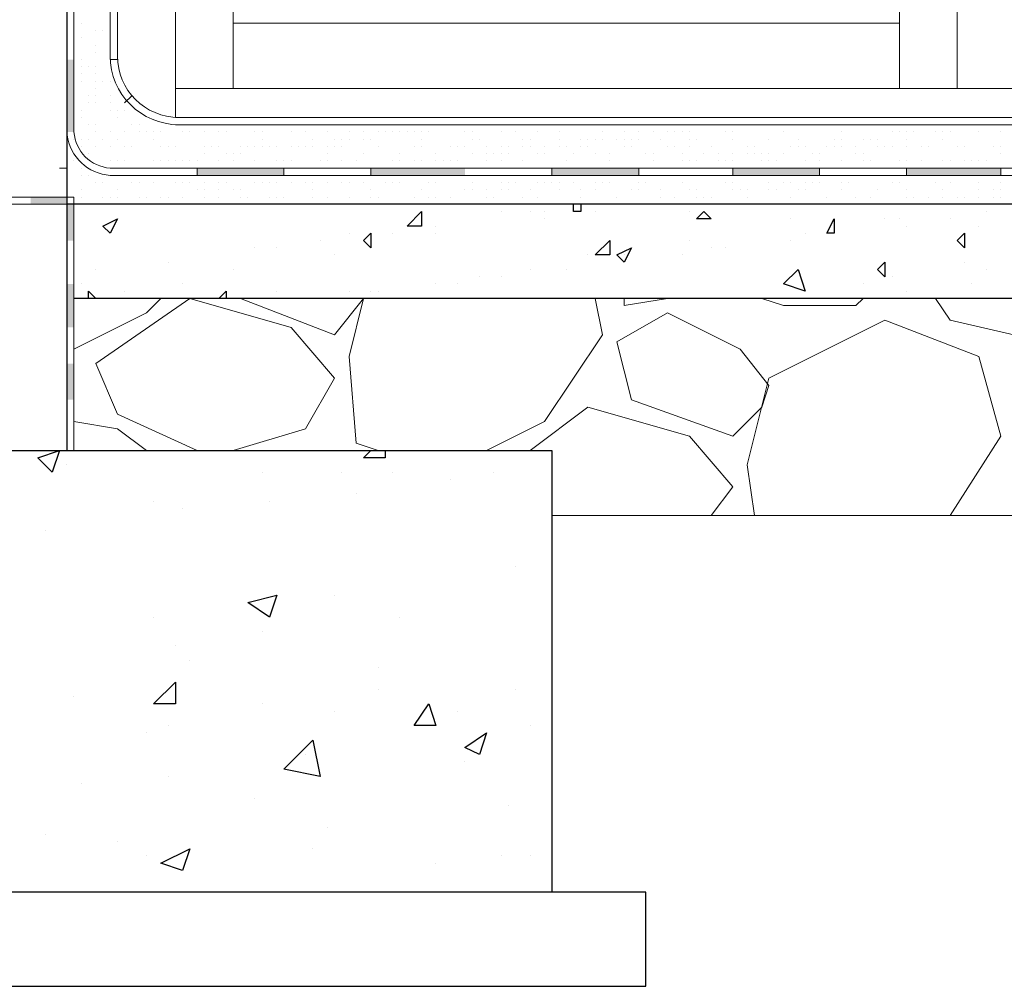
# Model space of a CAD drawing. Header units: metres. Extents: x 5.7 to 89.8, y 4 to 63.5.
# Tile 144 of 256: x 36.9 to 38.2, y 29.9 to 31.2. Entities that reach past the tile are written whole.
import ezdxf

# ---------------------------------------------------------------- set-up
doc = ezdxf.new("R2010")
doc.units = ezdxf.units.M
doc.header["$MEASUREMENT"] = 0
for name, color, linetype in [('PDF17_hatch', 7, 'Continuous'), ('PDF17_hatch-borshi', 7, 'Continuous'), ('PDF17_Isogam', 7, 'Continuous'), ('PDF17_kaff', 7, 'Continuous'), ('PDF17_Sym tip Door', 7, 'Continuous'), ('PDF17_wall', 7, 'Continuous')]:
    doc.layers.add(name, color=color, linetype=linetype)

msp = doc.modelspace()

# ---------------------------------------------------------------- linework, layer by layer
at = {"layer": 'PDF17_hatch', "lineweight": 25}
for points in [[(37.4975, 30.9611), (37.4975, 30.9611)], [(37.6034, 30.9611), (37.6034, 30.9515), (37.5938, 30.9515), (37.5938, 30.9611)], [(36.9292, 30.9515), (36.9292, 30.9515)], [(37.4975, 30.9515), (37.4975, 30.9515)], [(37.536, 30.9515), (37.536, 30.9515)], [(37.5553, 30.9515), (37.5553, 30.9515)], [(37.5553, 30.9418), (37.5553, 30.9418)], [(37.6227, 30.9515), (37.6227, 30.9515)], [(37.7479, 30.9515), (37.7479, 30.9515)], [(37.8827, 30.9418), (37.8827, 30.9418)], [(37.8827, 30.9418), (37.8827, 30.9418)], [(38.0079, 30.9418), (38.0079, 30.9418)], [(38.0272, 30.9418), (38.0272, 30.9418)], [(38.0946, 30.9418), (38.0946, 30.9418)], [(38.1428, 30.9515), (38.1428, 30.9515)], [(37.4108, 30.9322), (37.4108, 30.9322)], [(38.0368, 30.9322), (38.0368, 30.9322)], [(38.1331, 30.9322), (38.1331, 30.9322)], [(37.2567, 30.9129), (37.2567, 30.9129)], [(37.2952, 30.9226), (37.2952, 30.9226)], [(37.353, 30.9226), (37.353, 30.9226)], [(37.4108, 30.9226), (37.4108, 30.9226)], [(37.7479, 30.9129), (37.7479, 30.9129)], [(37.8827, 30.9129), (37.8827, 30.9129)], [(37.902, 30.9226), (37.902, 30.9226)], [(37.17, 30.9033), (37.17, 30.9033)], [(37.1989, 30.9033), (37.1989, 30.9033)], [(37.7768, 30.9033), (37.7768, 30.9033)], [(37.796, 30.9033), (37.796, 30.9033)], [(37.276, 30.8937), (37.276, 30.8937)], [(37.613, 30.8937), (37.613, 30.8937)], [(37.6612, 30.8937), (37.6612, 30.8937)], [(37.7383, 30.8937), (37.7383, 30.8937)], [(36.9292, 30.8744), (36.9292, 30.8744)], [(36.9581, 30.8744), (36.9581, 30.8744)], [(37.0544, 30.884), (37.0544, 30.884)], [(37.0544, 30.884), (37.0544, 30.884)], [(37.1411, 30.8744), (37.1411, 30.8744)], [(37.536, 30.8744), (37.536, 30.8744)], [(37.5842, 30.8744), (37.5842, 30.8744)], [(38.1139, 30.884), (38.1139, 30.884)], [(38.1428, 30.8744), (38.1428, 30.8744)], [(37.4686, 30.8648), (37.4686, 30.8648)], [(37.4975, 30.8648), (37.4975, 30.8648)], [(38.0176, 30.8648), (38.0176, 30.8648)], [(36.9389, 30.8552), (36.9389, 30.8552)], [(37.0737, 30.8552), (37.0737, 30.8552)], [(37.4108, 30.8552), (37.4108, 30.8552)], [(37.4397, 30.8552), (37.4397, 30.8552)], [(37.979, 30.8552), (37.979, 30.8552)], [(38.1235, 30.8552), (38.1235, 30.8552)], [(36.9485, 30.8359), (36.9485, 30.8455), (36.9581, 30.8359)], [(36.9966, 30.8455), (36.9966, 30.8455)], [(37.1219, 30.8359), (37.1315, 30.8455), (37.1315, 30.8359)], [(37.1989, 30.8455), (37.1989, 30.8455)], [(37.2952, 30.8455), (37.2952, 30.8455)], [(37.3241, 30.8455), (37.3241, 30.8455)], [(37.3337, 30.8455), (37.3337, 30.8455)], [(37.902, 30.8455), (37.902, 30.8455)], [(38.0368, 30.8455), (38.0368, 30.8455)], [(37.3434, 30.6336), (37.3434, 30.624), (37.3145, 30.624), (37.3241, 30.6336)], [(37.5264, 30.6336), (37.5264, 30.6336)], [(36.9196, 30.6144), (36.9196, 30.6144)], [(37.1796, 30.6047), (37.1796, 30.6047)], [(37.2856, 30.6047), (37.2856, 30.6047)], [(37.353, 30.6047), (37.353, 30.6047)], [(37.4878, 30.6047), (37.4878, 30.6047)], [(37.4301, 30.5951), (37.4301, 30.5951)], [(37.5649, 30.5855), (37.5649, 30.5855)], [(37.5649, 30.5855), (37.5649, 30.5855)], [(37.3048, 30.5758), (37.3048, 30.5758)], [(37.0352, 30.5662), (37.0352, 30.5662)], [(37.1893, 30.5662), (37.1893, 30.5662)], [(37.0737, 30.5566), (37.0737, 30.5566)], [(36.8907, 30.5277), (36.8907, 30.5277)], [(37.5167, 30.4795), (37.5167, 30.4795)], [(37.276, 30.441), (37.276, 30.441)], [(37.0352, 30.4121), (37.0352, 30.4121)], [(37.3626, 30.4121), (37.3626, 30.4121)], [(37.1796, 30.3929), (37.1796, 30.3929)], [(37.0641, 30.3736), (37.0641, 30.3736)], [(37.0833, 30.3543), (37.0833, 30.3543)], [(37.3337, 30.3447), (37.3337, 30.3447)], [(37.3337, 30.3158), (37.3337, 30.3158)], [(37.5167, 30.3158), (37.5167, 30.3158)], [(36.9292, 30.3062), (36.9292, 30.3062)], [(37.1796, 30.2965), (37.1796, 30.2965)], [(37.276, 30.2869), (37.276, 30.2869)], [(37.4397, 30.2869), (37.4397, 30.2869)], [(37.0255, 30.258), (37.0255, 30.258)], [(37.0544, 30.2677), (37.0544, 30.2677)], [(37.536, 30.2677), (37.536, 30.2677)], [(37.2374, 30.2291), (37.2374, 30.2291)], [(37.4493, 30.2195), (37.4493, 30.2195)], [(37.0544, 30.2002), (37.0544, 30.2002)], [(36.9389, 30.1906), (36.9389, 30.1906)], [(37.17, 30.1713), (37.17, 30.1713)], [(37.5071, 30.1617), (37.5071, 30.1617)], [(37.2663, 30.1328), (37.2663, 30.1328)], [(36.8907, 30.1232), (36.8907, 30.1232)], [(36.987, 30.1136), (36.987, 30.1136)], [(37.2471, 30.1039), (37.2471, 30.1039)], [(37.0255, 30.0943), (37.0255, 30.0943)], [(37.4975, 30.0943), (37.4975, 30.0943)], [(37.536, 30.0943), (37.536, 30.0943)], [(37.4108, 30.0847), (37.4108, 30.0847)]]:
    msp.add_lwpolyline(points, dxfattribs=at)
for points in [[(36.987, 30.9418), (36.9774, 30.9226), (36.9678, 30.9322)], [(37.3915, 30.9322), (37.3723, 30.9322), (37.3915, 30.9515)], [(37.7671, 30.9515), (37.7768, 30.9418), (37.7575, 30.9418)], [(37.9405, 30.9418), (37.9405, 30.9226), (37.9309, 30.9226)], [(37.3241, 30.9226), (37.3241, 30.9033), (37.3145, 30.9129)], [(37.6419, 30.8937), (37.6227, 30.8937), (37.6419, 30.9129)], [(38.1139, 30.9226), (38.1139, 30.9033), (38.1042, 30.9129)], [(37.6708, 30.9033), (37.6612, 30.884), (37.6516, 30.8937)], [(37.902, 30.8455), (37.8731, 30.8552), (37.8924, 30.8744)], [(38.0079, 30.884), (38.0079, 30.8648), (37.9983, 30.8744)], [(36.91, 30.6336), (36.9003, 30.6047), (36.8811, 30.624)], [(37.1989, 30.441), (37.1893, 30.4121), (37.1604, 30.4314)], [(37.0641, 30.3254), (37.0641, 30.2965), (37.0352, 30.2965)], [(37.4012, 30.2965), (37.4108, 30.2677), (37.3819, 30.2677)], [(37.4782, 30.258), (37.4686, 30.2291), (37.4493, 30.2388)], [(37.2567, 30.2002), (37.2085, 30.2099), (37.2471, 30.2484)], [(37.0833, 30.1039), (37.0737, 30.075), (37.0448, 30.0847)]]:
    msp.add_lwpolyline(points, close=True, dxfattribs=at)
at = {"layer": 'PDF17_hatch-borshi', "lineweight": 18}
for points in [[(36.9389, 31.2019), (36.9389, 31.2019)], [(36.9292, 31.1922), (36.9292, 31.1922)], [(36.9581, 31.1922), (36.9581, 31.1922)], [(36.9678, 31.1922), (36.9678, 31.1922)], [(36.9774, 31.1922), (36.9774, 31.1922)], [(36.9292, 31.1826), (36.9292, 31.1826)], [(36.9389, 31.1826), (36.9389, 31.1826)], [(36.9581, 31.173), (36.9581, 31.173)], [(36.9581, 31.173), (36.9581, 31.173)], [(36.9581, 31.1634), (36.9581, 31.1634)], [(36.9292, 31.1537), (36.9292, 31.1537)], [(36.9389, 31.1537), (36.9389, 31.1537)], [(36.9389, 31.1441), (36.9389, 31.1441)], [(36.9485, 31.1441), (36.9485, 31.1441)], [(36.9581, 31.1441), (36.9581, 31.1441)], [(36.9389, 31.1345), (36.9389, 31.1345)], [(36.9389, 31.1248), (36.9389, 31.1248)], [(36.9581, 31.1345), (36.9581, 31.1345)], [(36.9581, 31.1248), (36.9581, 31.1248)], [(36.9678, 31.1248), (36.9678, 31.1248)], [(36.9774, 31.1248), (36.9774, 31.1248)], [(36.9774, 31.1248), (36.9774, 31.1248)], [(36.9581, 31.1152), (36.9581, 31.1152)], [(36.9292, 31.0959), (36.9292, 31.0959)], [(36.9485, 31.1056), (36.9485, 31.1056)], [(36.9485, 31.0959), (36.9485, 31.0959)], [(36.9581, 31.1056), (36.9581, 31.1056)], [(36.9581, 31.0959), (36.9581, 31.0959)], [(36.9774, 31.1056), (36.9774, 31.1056)], [(36.9774, 31.0959), (36.9774, 31.0959)], [(36.9389, 31.0863), (36.9389, 31.0863)], [(36.9774, 31.0863), (36.9774, 31.0863)], [(36.987, 31.0863), (36.987, 31.0863)], [(36.9966, 31.0863), (36.9966, 31.0863)], [(36.9389, 31.0767), (36.9389, 31.0767)], [(36.9389, 31.0767), (36.9389, 31.0767)], [(36.987, 31.0767), (36.987, 31.0767)], [(36.9485, 31.067), (36.9485, 31.067)], [(36.9581, 31.067), (36.9581, 31.067)], [(36.9581, 31.0574), (36.9581, 31.0574)], [(36.9581, 31.0574), (36.9581, 31.0574)], [(36.9774, 31.0574), (36.9774, 31.0574)], [(36.9966, 31.0574), (36.9966, 31.0574)], [(37.0063, 31.067), (37.0063, 31.067)], [(37.0159, 31.067), (37.0159, 31.067)], [(37.0159, 31.0574), (37.0159, 31.0574)], [(37.0159, 31.0574), (37.0159, 31.0574)], [(37.0255, 31.0574), (37.0255, 31.0574)], [(37.0352, 31.0574), (37.0352, 31.0574)], [(37.0352, 31.0574), (37.0352, 31.0574)], [(37.0448, 31.0574), (37.0448, 31.0574)], [(37.0641, 31.067), (37.0641, 31.067)], [(37.0737, 31.067), (37.0737, 31.067)], [(37.0737, 31.0574), (37.0737, 31.0574)], [(37.0833, 31.0574), (37.0833, 31.0574)], [(37.1026, 31.0574), (37.1026, 31.0574)], [(37.1219, 31.0574), (37.1219, 31.0574)], [(37.1315, 31.0574), (37.1315, 31.0574)], [(37.17, 31.0574), (37.17, 31.0574)], [(37.17, 31.0574), (37.17, 31.0574)], [(37.1796, 31.0574), (37.1796, 31.0574)], [(37.2182, 31.0574), (37.2182, 31.0574)], [(37.2278, 31.067), (37.2278, 31.067)], [(37.2374, 31.0574), (37.2374, 31.0574)], [(37.2663, 31.0574), (37.2663, 31.0574)], [(37.2952, 31.0574), (37.2952, 31.0574)], [(37.3145, 31.0574), (37.3145, 31.0574)], [(37.3337, 31.0574), (37.3337, 31.0574)], [(37.3434, 31.0574), (37.3434, 31.0574)], [(37.353, 31.0574), (37.353, 31.0574)], [(37.3626, 31.0574), (37.3626, 31.0574)], [(37.3723, 31.067), (37.3723, 31.067)], [(37.3723, 31.0574), (37.3723, 31.0574)], [(37.3819, 31.0574), (37.3819, 31.0574)], [(37.3915, 31.0574), (37.3915, 31.0574)], [(37.4012, 31.0574), (37.4012, 31.0574)], [(37.4012, 31.0574), (37.4012, 31.0574)], [(37.4204, 31.067), (37.4204, 31.067)], [(37.4301, 31.067), (37.4301, 31.067)], [(37.4397, 31.067), (37.4397, 31.067)], [(37.4493, 31.0574), (37.4493, 31.0574)], [(37.4589, 31.0574), (37.4589, 31.0574)], [(37.4975, 31.0574), (37.4975, 31.0574)], [(37.5167, 31.067), (37.5167, 31.067)], [(37.5167, 31.0574), (37.5167, 31.0574)], [(37.5167, 31.0574), (37.5167, 31.0574)], [(37.5456, 31.0574), (37.5456, 31.0574)], [(37.5745, 31.0574), (37.5745, 31.0574)], [(37.5842, 31.067), (37.5842, 31.067)], [(37.5938, 31.067), (37.5938, 31.067)], [(37.6323, 31.0574), (37.6323, 31.0574)], [(37.6419, 31.067), (37.6419, 31.067)], [(37.6612, 31.067), (37.6612, 31.067)], [(37.6612, 31.0574), (37.6612, 31.0574)], [(37.6805, 31.0574), (37.6805, 31.0574)], [(37.6805, 31.0574), (37.6805, 31.0574)], [(37.6901, 31.067), (37.6901, 31.067)], [(37.6997, 31.0574), (37.6997, 31.0574)], [(37.719, 31.0574), (37.719, 31.0574)], [(37.7286, 31.0574), (37.7286, 31.0574)], [(37.7286, 31.0574), (37.7286, 31.0574)], [(37.7383, 31.067), (37.7383, 31.067)], [(37.7383, 31.0574), (37.7383, 31.0574)], [(37.7479, 31.0574), (37.7479, 31.0574)], [(37.7671, 31.067), (37.7671, 31.067)], [(37.7768, 31.067), (37.7768, 31.067)], [(37.796, 31.0574), (37.796, 31.0574)], [(37.8057, 31.0574), (37.8057, 31.0574)], [(37.8249, 31.067), (37.8249, 31.067)], [(37.8538, 31.067), (37.8538, 31.067)], [(37.8731, 31.0574), (37.8731, 31.0574)], [(37.902, 31.067), (37.902, 31.067)], [(37.9501, 31.0574), (37.9501, 31.0574)], [(37.9598, 31.067), (37.9598, 31.067)], [(38.0176, 31.067), (38.0176, 31.067)], [(38.0176, 31.0574), (38.0176, 31.0574)], [(38.0272, 31.0574), (38.0272, 31.0574)], [(38.0368, 31.0574), (38.0368, 31.0574)], [(38.0465, 31.0574), (38.0465, 31.0574)], [(38.0753, 31.067), (38.0753, 31.067)], [(38.0753, 31.0574), (38.0753, 31.0574)], [(38.085, 31.0574), (38.085, 31.0574)], [(38.0946, 31.0574), (38.0946, 31.0574)], [(38.0946, 31.0574), (38.0946, 31.0574)], [(38.1235, 31.067), (38.1235, 31.067)], [(38.1235, 31.067), (38.1235, 31.067)], [(38.1331, 31.0574), (38.1331, 31.0574)], [(38.162, 31.0574), (38.162, 31.0574)], [(36.9292, 31.0478), (36.9292, 31.0478)], [(36.9389, 31.0478), (36.9389, 31.0478)], [(36.9485, 31.0478), (36.9485, 31.0478)], [(36.9678, 31.0478), (36.9678, 31.0478)], [(36.987, 31.0478), (36.987, 31.0478)], [(37.0352, 31.0478), (37.0352, 31.0478)], [(37.1796, 31.0478), (37.1796, 31.0478)], [(37.2471, 31.0478), (37.2471, 31.0478)], [(37.276, 31.0478), (37.276, 31.0478)], [(37.2856, 31.0478), (37.2856, 31.0478)], [(37.2952, 31.0478), (37.2952, 31.0478)], [(37.3145, 31.0478), (37.3145, 31.0478)], [(37.3241, 31.0478), (37.3241, 31.0478)], [(37.3241, 31.0478), (37.3241, 31.0478)], [(37.3915, 31.0478), (37.3915, 31.0478)], [(37.4589, 31.0478), (37.4589, 31.0478)], [(37.4686, 31.0478), (37.4686, 31.0478)], [(37.5264, 31.0478), (37.5264, 31.0478)], [(37.536, 31.0478), (37.536, 31.0478)], [(37.5745, 31.0478), (37.5745, 31.0478)], [(37.6034, 31.0478), (37.6034, 31.0478)], [(37.6034, 31.0478), (37.6034, 31.0478)], [(37.613, 31.0478), (37.613, 31.0478)], [(37.613, 31.0478), (37.613, 31.0478)], [(37.6227, 31.0478), (37.6227, 31.0478)], [(37.6323, 31.0478), (37.6323, 31.0478)], [(37.6516, 31.0478), (37.6516, 31.0478)], [(37.6612, 31.0478), (37.6612, 31.0478)], [(37.6708, 31.0478), (37.6708, 31.0478)], [(37.6805, 31.0478), (37.6805, 31.0478)], [(37.7094, 31.0478), (37.7094, 31.0478)], [(37.7479, 31.0478), (37.7479, 31.0478)], [(37.7575, 31.0478), (37.7575, 31.0478)], [(37.8057, 31.0478), (37.8057, 31.0478)], [(37.8538, 31.0478), (37.8538, 31.0478)], [(37.8924, 31.0478), (37.8924, 31.0478)], [(37.9405, 31.0478), (37.9405, 31.0478)], [(37.9501, 31.0478), (37.9501, 31.0478)], [(37.979, 31.0478), (37.979, 31.0478)], [(37.9887, 31.0478), (37.9887, 31.0478)], [(37.9887, 31.0478), (37.9887, 31.0478)], [(37.9983, 31.0478), (37.9983, 31.0478)], [(38.0368, 31.0478), (38.0368, 31.0478)], [(38.085, 31.0478), (38.085, 31.0478)], [(36.9389, 31.0381), (36.9389, 31.0381)], [(36.9581, 31.0381), (36.9581, 31.0381)], [(36.9774, 31.0381), (36.9774, 31.0381)], [(36.9966, 31.0381), (36.9966, 31.0381)], [(37.0063, 31.0381), (37.0063, 31.0381)], [(37.0063, 31.0381), (37.0063, 31.0381)], [(37.0448, 31.0381), (37.0448, 31.0381)], [(37.0544, 31.0381), (37.0544, 31.0381)], [(37.0544, 31.0381), (37.0544, 31.0381)], [(37.0641, 31.0381), (37.0641, 31.0381)], [(37.1026, 31.0381), (37.1026, 31.0381)], [(37.1122, 31.0381), (37.1122, 31.0381)], [(37.1219, 31.0381), (37.1219, 31.0381)], [(37.1507, 31.0381), (37.1507, 31.0381)], [(37.1604, 31.0381), (37.1604, 31.0381)], [(37.17, 31.0381), (37.17, 31.0381)], [(37.1796, 31.0381), (37.1796, 31.0381)], [(37.1893, 31.0381), (37.1893, 31.0381)], [(37.1893, 31.0381), (37.1893, 31.0381)], [(37.1989, 31.0381), (37.1989, 31.0381)], [(37.1989, 31.0381), (37.1989, 31.0381)], [(37.2182, 31.0381), (37.2182, 31.0381)], [(37.2278, 31.0381), (37.2278, 31.0381)], [(37.2278, 31.0381), (37.2278, 31.0381)], [(37.2374, 31.0381), (37.2374, 31.0381)], [(37.2471, 31.0381), (37.2471, 31.0381)], [(37.2471, 31.0381), (37.2471, 31.0381)], [(37.2663, 31.0381), (37.2663, 31.0381)], [(37.276, 31.0381), (37.276, 31.0381)], [(37.2856, 31.0381), (37.2856, 31.0381)], [(37.2856, 31.0381), (37.2856, 31.0381)], [(37.3337, 31.0381), (37.3337, 31.0381)], [(37.3337, 31.0381), (37.3337, 31.0381)], [(37.3337, 31.0381), (37.3337, 31.0381)], [(37.3819, 31.0381), (37.3819, 31.0381)], [(37.3819, 31.0381), (37.3819, 31.0381)], [(37.3915, 31.0381), (37.3915, 31.0381)], [(37.4301, 31.0381), (37.4301, 31.0381)], [(37.4397, 31.0381), (37.4397, 31.0381)], [(37.4493, 31.0381), (37.4493, 31.0381)], [(37.4782, 31.0381), (37.4782, 31.0381)], [(37.4975, 31.0381), (37.4975, 31.0381)], [(37.5071, 31.0381), (37.5071, 31.0381)], [(37.5264, 31.0381), (37.5264, 31.0381)], [(37.536, 31.0381), (37.536, 31.0381)], [(37.5553, 31.0381), (37.5553, 31.0381)], [(37.5553, 31.0381), (37.5553, 31.0381)], [(37.5745, 31.0381), (37.5745, 31.0381)], [(37.5842, 31.0381), (37.5842, 31.0381)], [(37.6034, 31.0381), (37.6034, 31.0381)], [(37.613, 31.0381), (37.613, 31.0381)], [(37.6612, 31.0381), (37.6612, 31.0381)], [(37.6708, 31.0381), (37.6708, 31.0381)], [(37.719, 31.0381), (37.719, 31.0381)], [(37.7286, 31.0381), (37.7286, 31.0381)], [(37.7479, 31.0381), (37.7479, 31.0381)], [(37.7768, 31.0381), (37.7768, 31.0381)], [(37.8249, 31.0381), (37.8249, 31.0381)], [(37.8249, 31.0381), (37.8249, 31.0381)], [(37.8346, 31.0381), (37.8346, 31.0381)], [(37.8827, 31.0381), (37.8827, 31.0381)], [(37.8827, 31.0381), (37.8827, 31.0381)], [(37.8924, 31.0381), (37.8924, 31.0381)], [(37.8924, 31.0381), (37.8924, 31.0381)], [(37.8924, 31.0381), (37.8924, 31.0381)], [(37.902, 31.0381), (37.902, 31.0381)], [(37.9309, 31.0381), (37.9309, 31.0381)], [(37.9405, 31.0381), (37.9405, 31.0381)], [(37.9405, 31.0381), (37.9405, 31.0381)], [(37.9501, 31.0381), (37.9501, 31.0381)], [(37.9694, 31.0381), (37.9694, 31.0381)], [(37.9983, 31.0381), (37.9983, 31.0381)], [(38.0079, 31.0381), (38.0079, 31.0381)], [(38.0176, 31.0381), (38.0176, 31.0381)], [(38.0368, 31.0381), (38.0368, 31.0381)], [(38.0561, 31.0381), (38.0561, 31.0381)], [(38.0657, 31.0381), (38.0657, 31.0381)], [(38.1042, 31.0381), (38.1042, 31.0381)], [(38.1042, 31.0381), (38.1042, 31.0381)], [(38.1139, 31.0381), (38.1139, 31.0381)], [(38.1139, 31.0381), (38.1139, 31.0381)], [(38.1524, 31.0381), (38.1524, 31.0381)], [(38.162, 31.0381), (38.162, 31.0381)], [(36.9196, 31.0285), (36.9196, 31.0285)], [(36.9196, 31.0189), (36.9196, 31.0189)], [(36.9292, 31.0189), (36.9292, 31.0189)], [(36.9485, 31.0285), (36.9485, 31.0285)], [(36.9774, 31.0189), (36.9774, 31.0189)], [(36.987, 31.0189), (36.987, 31.0189)], [(36.9966, 31.0189), (36.9966, 31.0189)], [(37.0352, 31.0189), (37.0352, 31.0189)], [(37.0352, 31.0189), (37.0352, 31.0189)], [(37.0352, 31.0189), (37.0352, 31.0189)], [(37.0448, 31.0189), (37.0448, 31.0189)], [(37.0544, 31.0189), (37.0544, 31.0189)], [(37.0641, 31.0189), (37.0641, 31.0189)], [(37.0737, 31.0189), (37.0737, 31.0189)], [(37.0833, 31.0189), (37.0833, 31.0189)], [(37.0833, 31.0189), (37.0833, 31.0189)], [(37.0833, 31.0189), (37.0833, 31.0189)], [(37.093, 31.0189), (37.093, 31.0189)], [(37.1026, 31.0285), (37.1026, 31.0285)], [(37.1219, 31.0189), (37.1219, 31.0189)], [(37.1315, 31.0285), (37.1315, 31.0285)], [(37.1411, 31.0285), (37.1411, 31.0285)], [(37.1411, 31.0189), (37.1411, 31.0189)], [(37.1411, 31.0189), (37.1411, 31.0189)], [(37.1507, 31.0285), (37.1507, 31.0285)], [(37.17, 31.0189), (37.17, 31.0189)], [(37.1989, 31.0189), (37.1989, 31.0189)], [(37.2085, 31.0189), (37.2085, 31.0189)], [(37.2182, 31.0189), (37.2182, 31.0189)], [(37.2182, 31.0189), (37.2182, 31.0189)], [(37.2567, 31.0189), (37.2567, 31.0189)], [(37.2663, 31.0285), (37.2663, 31.0285)], [(37.2663, 31.0189), (37.2663, 31.0189)], [(37.2856, 31.0189), (37.2856, 31.0189)], [(37.3048, 31.0189), (37.3048, 31.0189)], [(37.3145, 31.0285), (37.3145, 31.0285)], [(37.353, 31.0189), (37.353, 31.0189)], [(37.3626, 31.0285), (37.3626, 31.0285)], [(37.3626, 31.0189), (37.3626, 31.0189)], [(37.3626, 31.0189), (37.3626, 31.0189)], [(37.3819, 31.0189), (37.3819, 31.0189)], [(37.3915, 31.0189), (37.3915, 31.0189)], [(37.4108, 31.0285), (37.4108, 31.0285)], [(37.4108, 31.0285), (37.4108, 31.0285)], [(37.4108, 31.0189), (37.4108, 31.0189)], [(37.4204, 31.0189), (37.4204, 31.0189)], [(37.4301, 31.0189), (37.4301, 31.0189)], [(37.4301, 31.0189), (37.4301, 31.0189)], [(37.4397, 31.0189), (37.4397, 31.0189)], [(37.4589, 31.0285), (37.4589, 31.0285)], [(37.4589, 31.0285), (37.4589, 31.0285)], [(37.4782, 31.0285), (37.4782, 31.0285)], [(37.4782, 31.0285), (37.4782, 31.0285)], [(37.4782, 31.0189), (37.4782, 31.0189)], [(37.4878, 31.0285), (37.4878, 31.0285)], [(37.4975, 31.0285), (37.4975, 31.0285)], [(37.4975, 31.0189), (37.4975, 31.0189)], [(37.5071, 31.0285), (37.5071, 31.0285)], [(37.5264, 31.0189), (37.5264, 31.0189)], [(37.5456, 31.0285), (37.5456, 31.0285)], [(37.5553, 31.0285), (37.5553, 31.0285)], [(37.5842, 31.0189), (37.5842, 31.0189)], [(37.5938, 31.0285), (37.5938, 31.0285)], [(37.6227, 31.0285), (37.6227, 31.0285)], [(37.6419, 31.0285), (37.6419, 31.0285)], [(37.6419, 31.0189), (37.6419, 31.0189)], [(37.6901, 31.0285), (37.6901, 31.0285)], [(37.6997, 31.0285), (37.6997, 31.0285)], [(37.6997, 31.0189), (37.6997, 31.0189)], [(37.7383, 31.0285), (37.7383, 31.0285)], [(37.7383, 31.0189), (37.7383, 31.0189)], [(37.7479, 31.0189), (37.7479, 31.0189)], [(37.7575, 31.0189), (37.7575, 31.0189)], [(37.7575, 31.0189), (37.7575, 31.0189)], [(37.7671, 31.0285), (37.7671, 31.0285)], [(37.7864, 31.0285), (37.7864, 31.0285)], [(37.7864, 31.0189), (37.7864, 31.0189)], [(37.796, 31.0189), (37.796, 31.0189)], [(37.8057, 31.0285), (37.8057, 31.0285)], [(37.8057, 31.0189), (37.8057, 31.0189)], [(37.8249, 31.0285), (37.8249, 31.0285)], [(37.8346, 31.0285), (37.8346, 31.0285)], [(37.8442, 31.0285), (37.8442, 31.0285)], [(37.8442, 31.0285), (37.8442, 31.0285)], [(37.8442, 31.0189), (37.8442, 31.0189)], [(37.8538, 31.0285), (37.8538, 31.0285)], [(37.8538, 31.0189), (37.8538, 31.0189)], [(37.8635, 31.0189), (37.8635, 31.0189)], [(37.8731, 31.0285), (37.8731, 31.0285)], [(37.902, 31.0189), (37.902, 31.0189)], [(37.9116, 31.0285), (37.9116, 31.0285)], [(37.9212, 31.0285), (37.9212, 31.0285)], [(37.9212, 31.0189), (37.9212, 31.0189)], [(37.9501, 31.0189), (37.9501, 31.0189)], [(37.9694, 31.0285), (37.9694, 31.0285)], [(37.979, 31.0285), (37.979, 31.0285)], [(37.979, 31.0189), (37.979, 31.0189)], [(37.9887, 31.0189), (37.9887, 31.0189)], [(37.9887, 31.0189), (37.9887, 31.0189)], [(38.0272, 31.0189), (38.0272, 31.0189)], [(38.0368, 31.0189), (38.0368, 31.0189)], [(38.0561, 31.0189), (38.0561, 31.0189)], [(38.085, 31.0189), (38.085, 31.0189)], [(38.085, 31.0189), (38.085, 31.0189)], [(38.0946, 31.0189), (38.0946, 31.0189)], [(38.1139, 31.0189), (38.1139, 31.0189)], [(38.1235, 31.0189), (38.1235, 31.0189)], [(38.1331, 31.0189), (38.1331, 31.0189)], [(38.1331, 31.0189), (38.1331, 31.0189)], [(38.1428, 31.0189), (38.1428, 31.0189)], [(38.1428, 31.0189), (38.1428, 31.0189)], [(38.162, 31.0285), (38.162, 31.0285)], [(36.9389, 31.0093), (36.9389, 31.0093)], [(36.987, 31.0093), (36.987, 31.0093)], [(36.9966, 31.0093), (36.9966, 31.0093)], [(37.0063, 31.0093), (37.0063, 31.0093)], [(37.3337, 31.0093), (37.3337, 31.0093)], [(37.3434, 31.0093), (37.3434, 31.0093)], [(37.3626, 31.0093), (37.3626, 31.0093)], [(37.3819, 31.0093), (37.3819, 31.0093)], [(37.4301, 31.0093), (37.4301, 31.0093)], [(37.4782, 31.0093), (37.4782, 31.0093)], [(37.4975, 31.0093), (37.4975, 31.0093)], [(37.5264, 31.0093), (37.5264, 31.0093)], [(37.5745, 31.0093), (37.5745, 31.0093)], [(37.5745, 31.0093), (37.5745, 31.0093)], [(37.613, 31.0093), (37.613, 31.0093)], [(37.6419, 31.0093), (37.6419, 31.0093)], [(37.6612, 31.0093), (37.6612, 31.0093)], [(37.6901, 31.0093), (37.6901, 31.0093)], [(37.6997, 31.0093), (37.6997, 31.0093)], [(37.7094, 31.0093), (37.7094, 31.0093)], [(37.7094, 31.0093), (37.7094, 31.0093)], [(37.719, 31.0093), (37.719, 31.0093)], [(37.7575, 31.0093), (37.7575, 31.0093)], [(37.7864, 31.0093), (37.7864, 31.0093)], [(37.8057, 31.0093), (37.8057, 31.0093)], [(37.8538, 31.0093), (37.8538, 31.0093)], [(37.9309, 31.0093), (37.9309, 31.0093)], [(37.9983, 31.0093), (37.9983, 31.0093)], [(38.0465, 31.0093), (38.0465, 31.0093)], [(38.0657, 31.0093), (38.0657, 31.0093)], [(36.9196, 30.9996), (36.9196, 30.9996)], [(36.9389, 30.9996), (36.9389, 30.9996)], [(36.9485, 30.9996), (36.9485, 30.9996)], [(37.7286, 30.9996), (37.7286, 30.9996)], [(37.7864, 30.9996), (37.7864, 30.9996)], [(37.8442, 30.9996), (37.8442, 30.9996)], [(36.9389, 30.9804), (36.9389, 30.9804)], [(36.9581, 30.99), (36.9581, 30.99)], [(36.9581, 30.99), (36.9581, 30.99)], [(36.9678, 30.99), (36.9678, 30.99)], [(36.9678, 30.99), (36.9678, 30.99)], [(36.987, 30.9804), (36.987, 30.9804)], [(37.0063, 30.99), (37.0063, 30.99)], [(37.0159, 30.99), (37.0159, 30.99)], [(37.0352, 30.99), (37.0352, 30.99)], [(37.0352, 30.99), (37.0352, 30.99)], [(37.0641, 30.99), (37.0641, 30.99)], [(37.0737, 30.99), (37.0737, 30.99)], [(37.0833, 30.99), (37.0833, 30.99)], [(37.093, 30.9804), (37.093, 30.9804)], [(37.1026, 30.99), (37.1026, 30.99)], [(37.1026, 30.9804), (37.1026, 30.9804)], [(37.1219, 30.99), (37.1219, 30.99)], [(37.1219, 30.99), (37.1219, 30.99)], [(37.1219, 30.9804), (37.1219, 30.9804)], [(37.1315, 30.99), (37.1315, 30.99)], [(37.1411, 30.9804), (37.1411, 30.9804)], [(37.1507, 30.9804), (37.1507, 30.9804)], [(37.17, 30.99), (37.17, 30.99)], [(37.17, 30.99), (37.17, 30.99)], [(37.1796, 30.99), (37.1796, 30.99)], [(37.1796, 30.99), (37.1796, 30.99)], [(37.1893, 30.99), (37.1893, 30.99)], [(37.1893, 30.99), (37.1893, 30.99)], [(37.1989, 30.99), (37.1989, 30.99)], [(37.2182, 30.99), (37.2182, 30.99)], [(37.2182, 30.99), (37.2182, 30.99)], [(37.2374, 30.99), (37.2374, 30.99)], [(37.2471, 30.99), (37.2471, 30.99)], [(37.2471, 30.9804), (37.2471, 30.9804)], [(37.2663, 30.99), (37.2663, 30.99)], [(37.2856, 30.99), (37.2856, 30.99)], [(37.2952, 30.99), (37.2952, 30.99)], [(37.3145, 30.99), (37.3145, 30.99)], [(37.3241, 30.9804), (37.3241, 30.9804)], [(37.3434, 30.99), (37.3434, 30.99)], [(37.353, 30.99), (37.353, 30.99)], [(37.3626, 30.99), (37.3626, 30.99)], [(37.3915, 30.9804), (37.3915, 30.9804)], [(37.4012, 30.99), (37.4012, 30.99)], [(37.4108, 30.99), (37.4108, 30.99)], [(37.4108, 30.99), (37.4108, 30.99)], [(37.4493, 30.9804), (37.4493, 30.9804)], [(37.4589, 30.99), (37.4589, 30.99)], [(37.4589, 30.99), (37.4589, 30.99)], [(37.4589, 30.9804), (37.4589, 30.9804)], [(37.4589, 30.9804), (37.4589, 30.9804)], [(37.4782, 30.9804), (37.4782, 30.9804)], [(37.4975, 30.99), (37.4975, 30.99)], [(37.4975, 30.9804), (37.4975, 30.9804)], [(37.5071, 30.99), (37.5071, 30.99)], [(37.5071, 30.9804), (37.5071, 30.9804)], [(37.5167, 30.99), (37.5167, 30.99)], [(37.5167, 30.99), (37.5167, 30.99)], [(37.536, 30.9804), (37.536, 30.9804)], [(37.5456, 30.99), (37.5456, 30.99)], [(37.5456, 30.99), (37.5456, 30.99)], [(37.5553, 30.99), (37.5553, 30.99)], [(37.5649, 30.99), (37.5649, 30.99)], [(37.5649, 30.99), (37.5649, 30.99)], [(37.5745, 30.99), (37.5745, 30.99)], [(37.5745, 30.9804), (37.5745, 30.9804)], [(37.5938, 30.99), (37.5938, 30.99)], [(37.5938, 30.99), (37.5938, 30.99)], [(37.6034, 30.9804), (37.6034, 30.9804)], [(37.6227, 30.99), (37.6227, 30.99)], [(37.6227, 30.9804), (37.6227, 30.9804)], [(37.6323, 30.99), (37.6323, 30.99)], [(37.6419, 30.99), (37.6419, 30.99)], [(37.6708, 30.9804), (37.6708, 30.9804)], [(37.6805, 30.99), (37.6805, 30.99)], [(37.6805, 30.9804), (37.6805, 30.9804)], [(37.6901, 30.99), (37.6901, 30.99)], [(37.7094, 30.9804), (37.7094, 30.9804)], [(37.7383, 30.99), (37.7383, 30.99)], [(37.7383, 30.99), (37.7383, 30.99)], [(37.7479, 30.9804), (37.7479, 30.9804)], [(37.7575, 30.9804), (37.7575, 30.9804)], [(37.796, 30.99), (37.796, 30.99)], [(37.8057, 30.99), (37.8057, 30.99)], [(37.8057, 30.9804), (37.8057, 30.9804)], [(37.8057, 30.9804), (37.8057, 30.9804)], [(37.8153, 30.9804), (37.8153, 30.9804)], [(37.8249, 30.9804), (37.8249, 30.9804)], [(37.8249, 30.9804), (37.8249, 30.9804)], [(37.8538, 30.99), (37.8538, 30.99)], [(37.8538, 30.9804), (37.8538, 30.9804)], [(37.8538, 30.9804), (37.8538, 30.9804)], [(37.8635, 30.9804), (37.8635, 30.9804)], [(37.8731, 30.99), (37.8731, 30.99)], [(37.8731, 30.99), (37.8731, 30.99)], [(37.8827, 30.99), (37.8827, 30.99)], [(37.8924, 30.9804), (37.8924, 30.9804)], [(37.902, 30.99), (37.902, 30.99)], [(37.902, 30.9804), (37.902, 30.9804)], [(37.9116, 30.99), (37.9116, 30.99)], [(37.9116, 30.99), (37.9116, 30.99)], [(37.9212, 30.99), (37.9212, 30.99)], [(37.9501, 30.99), (37.9501, 30.99)], [(37.9501, 30.9804), (37.9501, 30.9804)], [(37.9598, 30.99), (37.9598, 30.99)], [(37.9983, 30.9804), (37.9983, 30.9804)], [(38.0176, 30.99), (38.0176, 30.99)], [(38.0176, 30.99), (38.0176, 30.99)], [(38.0272, 30.99), (38.0272, 30.99)], [(38.0368, 30.9804), (38.0368, 30.9804)], [(38.0753, 30.99), (38.0753, 30.99)], [(38.085, 30.9804), (38.085, 30.9804)], [(38.0946, 30.99), (38.0946, 30.99)], [(38.1331, 30.99), (38.1331, 30.99)], [(38.1331, 30.9804), (38.1331, 30.9804)], [(38.1524, 30.9804), (38.1524, 30.9804)], [(38.162, 30.99), (38.162, 30.99)], [(38.162, 30.9804), (38.162, 30.9804)], [(36.9389, 30.9707), (36.9389, 30.9707)], [(36.9678, 30.9707), (36.9678, 30.9707)], [(36.9774, 30.9707), (36.9774, 30.9707)], [(36.987, 30.9707), (36.987, 30.9707)], [(37.0159, 30.9707), (37.0159, 30.9707)], [(37.0255, 30.9707), (37.0255, 30.9707)], [(37.0448, 30.9707), (37.0448, 30.9707)], [(37.0448, 30.9707), (37.0448, 30.9707)], [(37.0544, 30.9707), (37.0544, 30.9707)], [(37.0544, 30.9707), (37.0544, 30.9707)], [(37.0544, 30.9707), (37.0544, 30.9707)], [(37.0737, 30.9707), (37.0737, 30.9707)], [(37.1026, 30.9707), (37.1026, 30.9707)], [(37.1026, 30.9707), (37.1026, 30.9707)], [(37.1219, 30.9707), (37.1219, 30.9707)], [(37.1507, 30.9707), (37.1507, 30.9707)], [(37.1604, 30.9707), (37.1604, 30.9707)], [(37.1893, 30.9707), (37.1893, 30.9707)], [(37.1989, 30.9707), (37.1989, 30.9707)], [(37.1989, 30.9707), (37.1989, 30.9707)], [(37.2085, 30.9707), (37.2085, 30.9707)], [(37.2471, 30.9707), (37.2471, 30.9707)], [(37.2663, 30.9707), (37.2663, 30.9707)], [(37.2663, 30.9707), (37.2663, 30.9707)], [(37.2952, 30.9707), (37.2952, 30.9707)], [(37.3241, 30.9707), (37.3241, 30.9707)], [(37.3337, 30.9707), (37.3337, 30.9707)], [(37.3337, 30.9707), (37.3337, 30.9707)], [(37.3819, 30.9707), (37.3819, 30.9707)], [(37.3819, 30.9707), (37.3819, 30.9707)], [(37.3819, 30.9707), (37.3819, 30.9707)], [(37.4012, 30.9707), (37.4012, 30.9707)], [(37.4108, 30.9707), (37.4108, 30.9707)], [(37.4108, 30.9707), (37.4108, 30.9707)], [(37.4301, 30.9707), (37.4301, 30.9707)], [(37.4301, 30.9707), (37.4301, 30.9707)], [(37.4301, 30.9707), (37.4301, 30.9707)], [(37.4782, 30.9707), (37.4782, 30.9707)], [(37.4782, 30.9707), (37.4782, 30.9707)], [(37.4878, 30.9707), (37.4878, 30.9707)], [(37.5264, 30.9707), (37.5264, 30.9707)], [(37.5456, 30.9707), (37.5456, 30.9707)], [(37.6034, 30.9707), (37.6034, 30.9707)], [(37.6516, 30.9707), (37.6516, 30.9707)], [(37.7094, 30.9707), (37.7094, 30.9707)], [(37.7286, 30.9707), (37.7286, 30.9707)], [(37.7575, 30.9707), (37.7575, 30.9707)], [(37.7671, 30.9707), (37.7671, 30.9707)], [(37.7671, 30.9707), (37.7671, 30.9707)], [(37.7768, 30.9707), (37.7768, 30.9707)], [(37.8249, 30.9707), (37.8249, 30.9707)], [(37.8249, 30.9707), (37.8249, 30.9707)], [(37.8827, 30.9707), (37.8827, 30.9707)], [(37.9309, 30.9707), (37.9309, 30.9707)], [(37.9694, 30.9707), (37.9694, 30.9707)], [(37.9887, 30.9707), (37.9887, 30.9707)], [(38.0368, 30.9707), (38.0368, 30.9707)], [(38.0465, 30.9707), (38.0465, 30.9707)], [(38.0657, 30.9707), (38.0657, 30.9707)], [(38.0657, 30.9707), (38.0657, 30.9707)], [(38.085, 30.9707), (38.085, 30.9707)], [(38.1042, 30.9707), (38.1042, 30.9707)], [(38.1042, 30.9707), (38.1042, 30.9707)], [(38.1139, 30.9707), (38.1139, 30.9707)], [(38.1139, 30.9707), (38.1139, 30.9707)], [(38.1139, 30.9707), (38.1139, 30.9707)], [(38.1331, 30.9707), (38.1331, 30.9707)], [(38.1524, 30.9707), (38.1524, 30.9707)], [(38.162, 30.9707), (38.162, 30.9707)], [(36.9774, 30.9611), (36.9774, 30.9611)], [(36.9966, 30.9611), (36.9966, 30.9611)], [(37.0063, 30.9611), (37.0063, 30.9611)], [(37.3337, 30.9611), (37.3337, 30.9611)], [(37.3434, 30.9611), (37.3434, 30.9611)], [(37.353, 30.9611), (37.353, 30.9611)], [(37.3626, 30.9611), (37.3626, 30.9611)], [(37.4878, 30.9611), (37.4878, 30.9611)], [(37.5553, 30.9611), (37.5553, 30.9611)], [(37.6227, 30.9611), (37.6227, 30.9611)], [(37.6323, 30.9611), (37.6323, 30.9611)], [(37.6419, 30.9611), (37.6419, 30.9611)], [(37.6708, 30.9611), (37.6708, 30.9611)], [(37.6805, 30.9611), (37.6805, 30.9611)], [(37.6901, 30.9611), (37.6901, 30.9611)], [(37.6997, 30.9611), (37.6997, 30.9611)], [(37.7094, 30.9611), (37.7094, 30.9611)], [(37.719, 30.9611), (37.719, 30.9611)], [(37.7383, 30.9611), (37.7383, 30.9611)], [(37.7671, 30.9611), (37.7671, 30.9611)], [(37.7864, 30.9611), (37.7864, 30.9611)], [(37.8249, 30.9611), (37.8249, 30.9611)], [(37.8442, 30.9611), (37.8442, 30.9611)], [(37.8731, 30.9611), (37.8731, 30.9611)], [(37.9116, 30.9611), (37.9116, 30.9611)], [(37.9212, 30.9611), (37.9212, 30.9611)], [(37.9694, 30.9611), (37.9694, 30.9611)], [(38.0176, 30.9611), (38.0176, 30.9611)], [(38.0176, 30.9611), (38.0176, 30.9611)], [(38.0368, 30.9611), (38.0368, 30.9611)], [(38.0561, 30.9611), (38.0561, 30.9611)], [(36.9292, 30.7685), (37.0255, 30.8166), (37.0448, 30.8359)], [(37.093, 30.6336), (36.987, 30.6818), (36.9581, 30.7492), (37.0833, 30.8359), (37.2182, 30.7974), (37.276, 30.7299), (37.2374, 30.6625), (37.1411, 30.6336)], [(37.1507, 30.8359), (37.276, 30.7877), (37.3145, 30.8359), (37.2952, 30.7588), (37.3048, 30.6433), (37.3337, 30.6336)], [(37.3145, 30.8359), (37.3145, 30.8359)], [(37.4782, 30.6336), (37.5553, 30.6722), (37.6323, 30.7877), (37.6227, 30.8359)], [(37.6612, 30.8359), (37.6612, 30.8263), (37.719, 30.8359)], [(37.8442, 30.8359), (37.8731, 30.8263), (37.9694, 30.8263), (37.979, 30.8359)], [(38.2872, 30.8359), (38.2872, 30.8263), (38.2198, 30.7781), (38.0946, 30.807), (38.0753, 30.8359)], [(38.0946, 30.547), (38.162, 30.6529), (38.1331, 30.7588), (38.0079, 30.807), (37.8538, 30.7299), (37.8249, 30.6144), (37.8346, 30.547)], [(37.536, 30.6336), (37.613, 30.6914), (37.7479, 30.6529), (37.8057, 30.5855), (37.7768, 30.547)], [(37.0255, 30.6336), (36.987, 30.6625), (36.9292, 30.6722)], [(38.1331, 30.547), (38.1428, 30.547), (38.162, 30.547)]]:
    msp.add_lwpolyline(points, dxfattribs=at)
msp.add_lwpolyline([(37.8538, 30.7203), (37.8153, 30.7685), (37.719, 30.8166), (37.6516, 30.7781), (37.6708, 30.7011), (37.8057, 30.6529), (37.8442, 30.6914)], close=True, dxfattribs=at)
at = {"layer": 'PDF17_Isogam', "lineweight": 13}
for points in [[(36.9292, 30.6336), (36.9292, 30.9707), (36.7848, 30.9707), (36.7848, 30.6336)], [(36.9196, 30.9611), (36.7944, 30.9611), (36.9196, 30.9611)], [(36.9196, 30.6336), (36.9196, 30.9611)]]:
    msp.add_lwpolyline(points, dxfattribs=at)
at = {"layer": 'PDF17_Isogam', "transparency": 33554559}
for points in [[(36.8714, 30.9611), (36.9196, 30.9611), (36.8714, 30.9707)], [(36.9196, 30.9611), (36.8714, 30.9707), (36.9196, 30.9707)], [(36.9196, 30.9129), (36.9292, 30.9129), (36.9196, 30.9611)], [(36.9292, 30.9129), (36.9196, 30.9611), (36.9292, 30.9611)], [(36.9196, 30.7974), (36.9292, 30.7974), (36.9196, 30.8552)], [(36.9292, 30.7974), (36.9196, 30.8552), (36.9292, 30.8552)], [(36.9196, 30.7011), (36.9292, 30.7011), (36.9196, 30.7492)], [(36.9292, 30.7011), (36.9196, 30.7492), (36.9292, 30.7492)]]:
    msp.add_solid(points, dxfattribs=at)
at = {"layer": 'PDF17_kaff', "lineweight": 20}
for points in [[(36.9774, 34.6787), (36.9774, 31.1537), (36.987, 31.1537), (36.987, 34.6787)], [(36.9966, 31.0959), (37.0063, 31.1056)], [(39.1348, 31.0767), (37.0641, 31.0767)], [(39.1348, 31.067), (37.0641, 31.067)], [(41.8508, 30.547), (37.5649, 30.547)]]:
    msp.add_lwpolyline(points, dxfattribs=at)
at = {"layer": 'PDF17_kaff', "color": 23, "lineweight": 20, "true_color": 0xdb887d}
for points in [[(39.2311, 31.0093), (36.9774, 31.0093, -0.375097), (36.9292, 31.0574), (36.9292, 31.2211), (36.9196, 31.2211), (36.9196, 31.0478)], [(39.2311, 30.9996), (36.9774, 30.9996, -0.35786), (36.9202, 31.0535)]]:
    msp.add_lwpolyline(points, format="xyb", dxfattribs=at)
for points in [[(36.9196, 31.0093), (36.91, 31.0093)], [(37.093, 31.0093), (37.093, 30.9996)], [(37.2085, 31.0093), (37.2085, 30.9996)], [(37.3241, 31.0093), (37.3241, 30.9996)], [(37.5649, 31.0093), (37.5649, 30.9996)], [(37.6805, 31.0093), (37.6805, 30.9996)], [(37.8057, 31.0093), (37.8057, 30.9996)], [(38.0368, 31.0093), (38.0368, 30.9996)], [(38.162, 31.0093), (38.162, 30.9996)]]:
    msp.add_lwpolyline(points, dxfattribs=at)
msp.add_lwpolyline([(37.9212, 30.9996), (37.9212, 31.0093)], close=True, dxfattribs=at)
at = {"layer": 'PDF17_kaff', "lineweight": 30}
for points in [[(41.8508, 30.9611), (36.9196, 30.9611)], [(41.8508, 30.8359), (36.9292, 30.8359)]]:
    msp.add_lwpolyline(points, dxfattribs=at)
at = {"layer": 'PDF17_kaff', "lineweight": 20}
for radius in [0.0915, 0.0819]:
    msp.add_arc((37.0689, 31.1585), radius, 180, 270, dxfattribs=at)
at = {"layer": 'PDF17_kaff', "color": 23, "true_color": 0xdb887d, "transparency": 33554559}
for points in [[(36.9292, 31.0574), (36.9196, 31.0574), (36.9196, 31.1537)], [(36.9196, 31.1537), (36.9292, 31.1537), (36.9292, 31.0574)], [(36.9292, 31.0574), (36.9292, 31.0574), (36.9196, 31.0574)], [(37.093, 30.9996), (37.2085, 30.9996), (37.093, 31.0093)], [(37.2085, 30.9996), (37.093, 31.0093), (37.2085, 31.0093)], [(37.3241, 30.9996), (37.4493, 30.9996), (37.3241, 31.0093)], [(37.4493, 30.9996), (37.3241, 31.0093), (37.4493, 31.0093)], [(37.5649, 30.9996), (37.6805, 30.9996), (37.5649, 31.0093)], [(37.6805, 30.9996), (37.5649, 31.0093), (37.6805, 31.0093)], [(37.8057, 30.9996), (37.9212, 30.9996), (37.8057, 31.0093)], [(37.9212, 30.9996), (37.8057, 31.0093), (37.9212, 31.0093)], [(37.8057, 30.9996), (37.9212, 30.9996), (37.8057, 31.0093)], [(37.9212, 30.9996), (37.8057, 31.0093), (37.9212, 31.0093)], [(38.0368, 30.9996), (38.162, 30.9996), (38.0368, 31.0093)], [(38.162, 30.9996), (38.0368, 31.0093), (38.162, 31.0093)]]:
    msp.add_solid(points, dxfattribs=at)
at = {"layer": 'PDF17_Sym tip Door', "lineweight": 18}
for points in [[(39.1444, 33.2341), (39.1444, 33.5423), (38.1042, 33.5423), (38.1042, 31.1152), (38.1042, 33.5423), (37.0641, 33.5423), (37.0641, 33.2341)], [(37.1411, 31.1152), (37.1411, 33.5423)], [(38.0272, 32.1843), (38.0272, 31.1152)], [(37.0641, 31.0767), (37.0641, 31.356)], [(38.0272, 31.2019), (37.1411, 31.2019)], [(37.0641, 31.1152), (38.1042, 31.1152), (39.1444, 31.1152)]]:
    msp.add_lwpolyline(points, dxfattribs=at)
at = {"layer": 'PDF17_wall', "lineweight": 25}
for points in [[(36.9196, 35.0158), (36.9196, 30.6336)], [(36.1395, 30.0461), (36.1395, 30.6336), (37.5649, 30.6336), (37.5649, 30.0461)]]:
    msp.add_lwpolyline(points, dxfattribs=at)
msp.add_lwpolyline([(36.0239, 30.0461), (36.0239, 29.9209), (37.6901, 29.9209), (37.6901, 30.0461)], close=True, dxfattribs=at)

doc.saveas('drawing.dxf')
